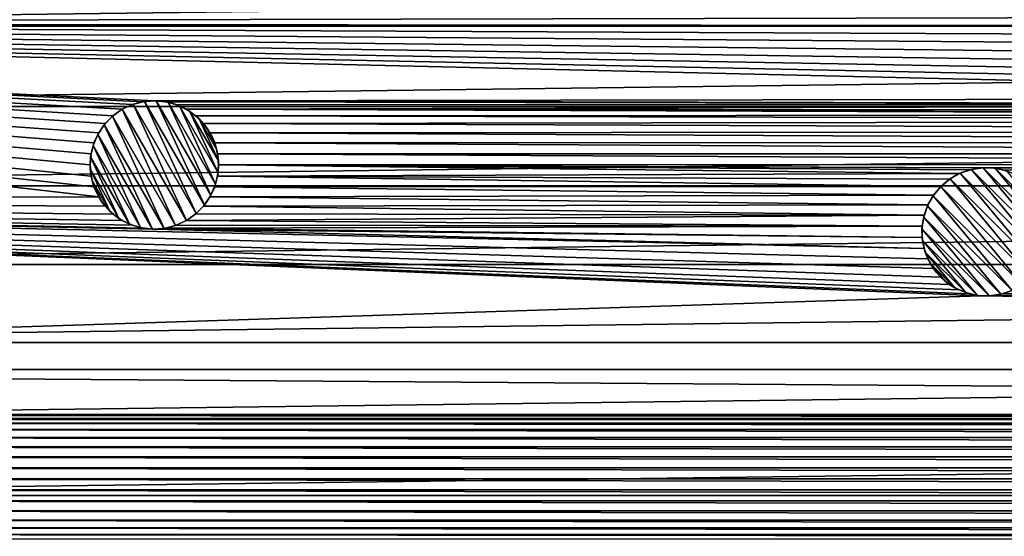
# Model space of a CAD drawing. Header units: metres. Extents: x -150 to 150, y -150 to 150.
# Tile 5 of 64: x -88 to -50, y -62 to -42. Entities that reach past the tile are written whole.
import ezdxf

# ---------------------------------------------------------------- set-up
doc = ezdxf.new("R2010")
doc.units = ezdxf.units.M
doc.layers.add('solid_P32600', color=7, linetype='CONTINUOUS')

msp = doc.modelspace()

# ---------------------------------------------------------------- linework, layer by layer
at = {"layer": 'solid_P32600'}
for points in [[(-20.052088, -41.981644), (-143.92424, -42.258408), (-145.771255, -35.365265)], [(-124.992691, -39.214821, 5), (-123.958557, -42.369938, 5), (124.992691, -39.214821, 5)], [(-123.958557, -42.369938, 5), (123.958557, -42.369938, 5), (124.992691, -39.214821, 5)], [(-20.052088, -41.981644), (-20.257551, -42.373241), (-143.92424, -42.258408)], [(-84.913048, -49.02457), (-141.749542, -49.061657), (-143.92424, -42.258408)], [(-85.097961, -48.630051), (-84.913048, -49.02457), (-143.92424, -42.258408)], [(-85.2099, -48.208969), (-85.097961, -48.630051), (-143.92424, -42.258408)], [(-85.248726, -47.775002), (-85.2099, -48.208969), (-143.92424, -42.258408)], [(-85.2099, -47.34103), (-85.248726, -47.775002), (-143.92424, -42.258408)], [(-85.097961, -46.919949), (-85.2099, -47.34103), (-143.92424, -42.258408)], [(-84.913048, -46.525429), (-85.097961, -46.919949), (-143.92424, -42.258408)], [(-84.663841, -46.16803), (-84.913048, -46.525429), (-143.92424, -42.258408)], [(-84.360153, -45.864758), (-84.663841, -46.16803), (-143.92424, -42.258408)], [(-83.998726, -45.609936), (-84.360153, -45.864758), (-143.92424, -42.258408)], [(-83.597336, -45.424339), (-83.998726, -45.609936), (-143.92424, -42.258408)], [(-83.182846, -45.312981), (-83.597336, -45.424339), (-143.92424, -42.258408)], [(-82.748726, -45.27586), (-83.182846, -45.312981), (-143.92424, -42.258408)], [(-19.636248, -45.172508), (-82.748726, -45.27586), (-143.92424, -42.258408)], [(-19.931236, -44.851852), (-19.636248, -45.172508), (-143.92424, -42.258408)], [(-20.164616, -44.483925), (-19.931236, -44.851852), (-143.92424, -42.258408)], [(-20.332146, -44.081715), (-20.164616, -44.483925), (-143.92424, -42.258408)], [(-20.425611, -43.656155), (-20.332146, -44.081715), (-143.92424, -42.258408)], [(-20.445473, -43.220901), (-20.425611, -43.656155), (-143.92424, -42.258408)], [(-20.38917, -42.795429), (-20.445473, -43.220901), (-143.92424, -42.258408)], [(-20.257551, -42.373241), (-20.38917, -42.795429), (-143.92424, -42.258408)], [(-123.958557, -42.369938, 5), (-122.844788, -45.49852, 5), (123.958557, -42.369938, 5)], [(-122.844788, -45.49852, 5), (122.844788, -45.49852, 5), (123.958557, -42.369938, 5)], [(-19.636248, -45.172508), (-19.291101, -45.438427), (-82.748726, -45.27586)], [(-122.844788, -45.49852, 5), (-121.653488, -48.594536, 5), (122.844788, -45.49852, 5)], [(-121.653488, -48.594536, 5), (121.653488, -48.594536, 5), (122.844788, -45.49852, 5)], [(-83.998726, -45.609936, -2.5), (-83.597336, -45.424339), (-83.570244, -45.415379, -2.5)], [(-83.998726, -45.609936, -2.5), (-83.570244, -45.415379, -2.5), (-81.498726, -49.940063, -2.5)], [(-83.998726, -45.609936, -2.5), (-83.998726, -45.609936), (-83.597336, -45.424339)], [(-83.570244, -45.415379, -2.5), (-83.597336, -45.424339), (-83.182846, -45.312981)], [(-83.570244, -45.415379, -2.5), (-83.182846, -45.312981), (-83.130753, -45.304386, -2.5)], [(-83.570244, -45.415379, -2.5), (-83.130753, -45.304386, -2.5), (-81.11599, -49.666264, -2.5)], [(-83.570244, -45.415379, -2.5), (-81.11599, -49.666264, -2.5), (-81.498726, -49.940063, -2.5)], [(-83.130753, -45.304386, -2.5), (-83.182846, -45.312981), (-82.748726, -45.27586)], [(-83.130753, -45.304386, -2.5), (-82.748726, -45.27586), (-82.672874, -45.277443, -2.5)], [(-83.130753, -45.304386, -2.5), (-82.672874, -45.277443, -2.5), (-80.800125, -49.341148, -2.5)], [(-83.130753, -45.304386, -2.5), (-80.800125, -49.341148, -2.5), (-81.11599, -49.666264, -2.5)], [(-19.291101, -45.438427), (-82.314606, -45.312981), (-82.748726, -45.27586)], [(-82.672874, -45.277443, -2.5), (-82.748726, -45.27586), (-82.314606, -45.312981)], [(-82.672874, -45.277443, -2.5), (-82.314606, -45.312981), (-82.211983, -45.333538, -2.5)], [(-82.672874, -45.277443, -2.5), (-80.547852, -48.958088, -2.5), (-80.800125, -49.341148, -2.5)], [(-82.672874, -45.277443, -2.5), (-82.211983, -45.333538, -2.5), (-80.547852, -48.958088, -2.5)], [(-19.291101, -45.438427), (-81.893974, -45.426579), (-82.314606, -45.312981)], [(-82.211983, -45.333538, -2.5), (-82.314606, -45.312981), (-81.893974, -45.426579)], [(-82.211983, -45.333538, -2.5), (-81.893974, -45.426579), (-81.776291, -45.473122, -2.5)], [(-82.211983, -45.333538, -2.5), (-80.36599, -48.530899, -2.5), (-80.547852, -48.958088, -2.5)], [(-82.211983, -45.333538, -2.5), (-81.776291, -45.473122, -2.5), (-80.36599, -48.530899, -2.5)], [(-19.291101, -45.438427), (-81.498726, -45.609936), (-81.893974, -45.426579)], [(-81.776291, -45.473122, -2.5), (-81.893974, -45.426579), (-81.498726, -45.609936)], [(-81.776291, -45.473122, -2.5), (-81.498726, -45.609936), (-81.366081, -45.692699, -2.5)], [(-81.776291, -45.473122, -2.5), (-80.269028, -48.083782, -2.5), (-80.36599, -48.530899, -2.5)], [(-81.776291, -45.473122, -2.5), (-81.366081, -45.692699, -2.5), (-80.269028, -48.083782, -2.5)], [(-19.291101, -45.438427), (-18.904232, -45.638855), (-81.498726, -45.609936)], [(-84.697327, -46.208851, -2.5), (-84.663841, -46.16803), (-84.381462, -45.883739, -2.5)], [(-82.366699, -50.245613, -2.5), (-84.697327, -46.208851, -2.5), (-84.381462, -45.883739, -2.5)], [(-84.381462, -45.883739, -2.5), (-84.663841, -46.16803), (-84.360153, -45.864758)], [(-84.381462, -45.883739, -2.5), (-84.360153, -45.864758), (-83.998726, -45.609936)], [(-84.381462, -45.883739, -2.5), (-83.998726, -45.609936), (-83.998726, -45.609936, -2.5)], [(-81.927216, -50.134621, -2.5), (-84.381462, -45.883739, -2.5), (-83.998726, -45.609936, -2.5)], [(-81.927216, -50.134621, -2.5), (-82.366699, -50.245613, -2.5), (-84.381462, -45.883739, -2.5)], [(-81.927216, -50.134621, -2.5), (-83.998726, -45.609936, -2.5), (-81.498726, -49.940063, -2.5)], [(-18.056864, -45.82671), (-81.142311, -45.86055), (-81.498726, -45.609936)], [(-81.366081, -45.692699, -2.5), (-81.498726, -45.609936), (-81.142311, -45.86055)], [(-18.488953, -45.770691), (-18.056864, -45.82671), (-81.498726, -45.609936)], [(-18.904232, -45.638855), (-18.488953, -45.770691), (-81.498726, -45.609936)], [(-81.366081, -45.692699, -2.5), (-81.142311, -45.86055), (-81.01062, -45.979382, -2.5)], [(-81.366081, -45.692699, -2.5), (-80.254082, -47.618744, -2.5), (-80.269028, -48.083782, -2.5)], [(-81.366081, -45.692699, -2.5), (-81.01062, -45.979382, -2.5), (-80.254082, -47.618744, -2.5)], [(-18.056864, -45.82671), (-2.349231, -46.044949), (-81.142311, -45.86055)], [(-2.349231, -46.044949), (-80.833618, -46.16803), (-81.142311, -45.86055)], [(-81.01062, -45.979382, -2.5), (-81.142311, -45.86055), (-80.833618, -46.16803)], [(-84.9496, -46.591911, -2.5), (-84.913048, -46.525429), (-84.697327, -46.208851, -2.5)], [(-82.824585, -50.272556, -2.5), (-84.9496, -46.591911, -2.5), (-84.697327, -46.208851, -2.5)], [(-84.697327, -46.208851, -2.5), (-84.913048, -46.525429), (-84.663841, -46.16803)], [(-82.366699, -50.245613, -2.5), (-82.824585, -50.272556, -2.5), (-84.697327, -46.208851, -2.5)], [(-81.01062, -45.979382, -2.5), (-80.833618, -46.16803), (-80.707413, -46.332954, -2.5)], [(-81.01062, -45.979382, -2.5), (-80.324623, -47.167561, -2.5), (-80.254082, -47.618744, -2.5)], [(-81.01062, -45.979382, -2.5), (-80.707413, -46.332954, -2.5), (-80.324623, -47.167561, -2.5)], [(-2.349231, -46.044949), (-2.460035, -46.459583), (-80.833618, -46.16803)], [(-2.460035, -46.459583), (-80.584412, -46.525429), (-80.833618, -46.16803)], [(-80.707413, -46.332954, -2.5), (-80.833618, -46.16803), (-80.584412, -46.525429)], [(-80.707413, -46.332954, -2.5), (-80.584412, -46.525429), (-80.479225, -46.728195, -2.5)], [(-80.707413, -46.332954, -2.5), (-80.479225, -46.728195, -2.5), (-80.324623, -47.167561, -2.5)], [(-85.131462, -47.0191, -2.5), (-85.097961, -46.919949), (-84.9496, -46.591911, -2.5)], [(-83.285469, -50.216461, -2.5), (-85.131462, -47.0191, -2.5), (-84.9496, -46.591911, -2.5)], [(-84.9496, -46.591911, -2.5), (-85.097961, -46.919949), (-84.913048, -46.525429)], [(-82.824585, -50.272556, -2.5), (-83.285469, -50.216461, -2.5), (-84.9496, -46.591911, -2.5)], [(-2.460035, -46.459583), (-2.5, -46.900002), (-80.584412, -46.525429)], [(-2.5, -46.900002), (-80.399498, -46.919949), (-80.584412, -46.525429)], [(-80.479225, -46.728195, -2.5), (-80.584412, -46.525429), (-80.399498, -46.919949)], [(-80.479225, -46.728195, -2.5), (-80.399498, -46.919949), (-80.324623, -47.167561, -2.5)], [(-85.228432, -47.466217, -2.5), (-85.2099, -47.34103), (-85.131462, -47.0191, -2.5)], [(-83.721161, -50.076878, -2.5), (-85.228432, -47.466217, -2.5), (-85.131462, -47.0191, -2.5)], [(-85.131462, -47.0191, -2.5), (-85.2099, -47.34103), (-85.097961, -46.919949)], [(-83.285469, -50.216461, -2.5), (-83.721161, -50.076878, -2.5), (-85.131462, -47.0191, -2.5)], [(-2.5, -46.900002), (-2.460035, -47.340416), (-80.399498, -46.919949)], [(-2.460035, -47.340416), (-80.28756, -47.34103), (-80.399498, -46.919949)], [(-80.324623, -47.167561, -2.5), (-80.399498, -46.919949), (-80.28756, -47.34103)], [(-85.228432, -47.466217, -2.5), (-85.248726, -47.775002), (-85.2099, -47.34103)], [(-85.243378, -47.931255, -2.5), (-85.248726, -47.775002), (-85.228432, -47.466217, -2.5)], [(-84.131371, -49.8573, -2.5), (-85.243378, -47.931255, -2.5), (-85.228432, -47.466217, -2.5)], [(-83.721161, -50.076878, -2.5), (-84.131371, -49.8573, -2.5), (-85.228432, -47.466217, -2.5)], [(-80.324623, -47.167561, -2.5), (-80.28756, -47.34103), (-80.254082, -47.618744, -2.5)], [(-2.460035, -47.340416), (-2.349231, -47.755051), (-80.28756, -47.34103)], [(-2.349231, -47.755051), (-80.248726, -47.775002), (-80.28756, -47.34103)], [(-80.254082, -47.618744, -2.5), (-80.28756, -47.34103), (-80.248726, -47.775002)], [(-85.243378, -47.931255, -2.5), (-85.2099, -48.208969), (-85.248726, -47.775002)], [(-51.437904, -48.115589), (-80.28756, -48.208969), (-80.248726, -47.775002)], [(-80.269028, -48.083782, -2.5), (-80.248726, -47.775002), (-80.28756, -48.208969)], [(-80.254082, -47.618744, -2.5), (-80.248726, -47.775002), (-80.269028, -48.083782, -2.5)], [(-2.349231, -47.755051), (-50.163544, -47.891727), (-80.248726, -47.775002)], [(-51.028183, -47.967377), (-51.437904, -48.115589), (-80.248726, -47.775002)], [(-50.599247, -47.890873), (-51.028183, -47.967377), (-80.248726, -47.775002)], [(-50.163544, -47.891727), (-50.599247, -47.890873), (-80.248726, -47.775002)], [(-50.954502, -47.949268, -2.5), (-50.599247, -47.890873), (-50.494801, -47.884171, -2.5)], [(-50.954502, -47.949268, -2.5), (-50.494801, -47.884171, -2.5), (-47.949268, -50.954502, -2.5)], [(-50.494801, -47.884171, -2.5), (-50.599247, -47.890873), (-50.163544, -47.891727)], [(-50.494801, -47.884171, -2.5), (-50.163544, -47.891727), (-50.037827, -47.906231, -2.5)], [(-50.494801, -47.884171, -2.5), (-47.884171, -50.494801, -2.5), (-47.949268, -50.954502, -2.5)], [(-50.494801, -47.884171, -2.5), (-50.037827, -47.906231, -2.5), (-47.884171, -50.494801, -2.5)], [(-2.349231, -47.755051), (-2.164318, -48.14957), (-50.163544, -47.891727)], [(-85.172836, -48.382439, -2.5), (-85.2099, -48.208969), (-85.243378, -47.931255, -2.5)], [(-84.486839, -49.570618, -2.5), (-85.172836, -48.382439, -2.5), (-85.243378, -47.931255, -2.5)], [(-84.131371, -49.8573, -2.5), (-84.486839, -49.570618, -2.5), (-85.243378, -47.931255, -2.5)], [(-85.172836, -48.382439, -2.5), (-85.097961, -48.630051), (-85.2099, -48.208969)], [(-52.149124, -48.61359), (-80.399498, -48.630051), (-80.28756, -48.208969)], [(-80.36599, -48.530899, -2.5), (-80.28756, -48.208969), (-80.399498, -48.630051)], [(-80.269028, -48.083782, -2.5), (-80.28756, -48.208969), (-80.36599, -48.530899, -2.5)], [(-51.437904, -48.115589), (-51.809444, -48.330429), (-80.28756, -48.208969)], [(-51.809444, -48.330429), (-52.149124, -48.61359), (-80.28756, -48.208969)], [(-51.785595, -48.314762, -2.5), (-51.809444, -48.330429), (-51.437904, -48.115589)], [(-51.785595, -48.314762, -2.5), (-51.437904, -48.115589), (-51.389809, -48.093803, -2.5)], [(-51.785595, -48.314762, -2.5), (-51.389809, -48.093803, -2.5), (-48.314762, -51.785595, -2.5)], [(-51.389809, -48.093803, -2.5), (-51.437904, -48.115589), (-51.028183, -47.967377)], [(-51.389809, -48.093803, -2.5), (-51.028183, -47.967377), (-50.954502, -47.949268, -2.5)], [(-51.389809, -48.093803, -2.5), (-50.954502, -47.949268, -2.5), (-48.093803, -51.389809, -2.5)], [(-51.389809, -48.093803, -2.5), (-48.093803, -51.389809, -2.5), (-48.314762, -51.785595, -2.5)], [(-50.954502, -47.949268, -2.5), (-51.028183, -47.967377), (-50.599247, -47.890873)], [(-50.954502, -47.949268, -2.5), (-47.949268, -50.954502, -2.5), (-48.093803, -51.389809, -2.5)], [(-2.164318, -48.14957), (-49.73431, -47.966545), (-50.163544, -47.891727)], [(-50.037827, -47.906231, -2.5), (-50.163544, -47.891727), (-49.73431, -47.966545)], [(-50.037827, -47.906231, -2.5), (-49.73431, -47.966545), (-49.584766, -48.012154, -2.5)], [(-50.037827, -47.906231, -2.5), (-47.906231, -50.037827, -2.5), (-47.884171, -50.494801, -2.5)], [(-50.037827, -47.906231, -2.5), (-49.584766, -48.012154, -2.5), (-47.906231, -50.037827, -2.5)], [(-2.164318, -48.14957), (-49.325176, -48.116367), (-49.73431, -47.966545)], [(-49.584766, -48.012154, -2.5), (-49.73431, -47.966545), (-49.325176, -48.116367)], [(-121.653488, -48.594536, 5), (-120.384026, -51.658955, 5), (121.653488, -48.594536, 5)], [(-120.384026, -51.658955, 5), (120.384026, -51.658955, 5), (121.653488, -48.594536, 5)], [(-85.018234, -48.821808, -2.5), (-85.097961, -48.630051), (-85.172836, -48.382439, -2.5)], [(-84.790039, -49.217045, -2.5), (-85.018234, -48.821808, -2.5), (-85.172836, -48.382439, -2.5)], [(-84.486839, -49.570618, -2.5), (-84.790039, -49.217045, -2.5), (-85.172836, -48.382439, -2.5)], [(-85.018234, -48.821808, -2.5), (-84.913048, -49.02457), (-85.097961, -48.630051)], [(-52.432285, -48.953274), (-80.584412, -49.02457), (-80.399498, -48.630051)], [(-80.547852, -48.958088, -2.5), (-80.399498, -48.630051), (-80.584412, -49.02457)], [(-80.36599, -48.530899, -2.5), (-80.399498, -48.630051), (-80.547852, -48.958088, -2.5)], [(-52.149124, -48.61359), (-52.432285, -48.953274), (-80.399498, -48.630051)], [(-52.447952, -48.977123, -2.5), (-52.432285, -48.953274), (-52.149124, -48.61359)], [(-52.447952, -48.977123, -2.5), (-52.149124, -48.61359), (-52.149124, -48.61359, -2.5)], [(-48.977123, -52.447952, -2.5), (-52.447952, -48.977123, -2.5), (-52.149124, -48.61359, -2.5)], [(-52.149124, -48.61359, -2.5), (-51.809444, -48.330429), (-51.785595, -48.314762, -2.5)], [(-52.149124, -48.61359, -2.5), (-51.785595, -48.314762, -2.5), (-48.61359, -52.149124, -2.5)], [(-52.149124, -48.61359, -2.5), (-52.149124, -48.61359), (-51.809444, -48.330429)], [(-48.977123, -52.447952, -2.5), (-52.149124, -48.61359, -2.5), (-48.61359, -52.149124, -2.5)], [(-51.785595, -48.314762, -2.5), (-48.314762, -51.785595, -2.5), (-48.61359, -52.149124, -2.5)], [(-84.913048, -49.02457), (-84.663841, -49.381969), (-141.749542, -49.061657)], [(-84.790039, -49.217045, -2.5), (-84.913048, -49.02457), (-85.018234, -48.821808, -2.5)], [(-84.790039, -49.217045, -2.5), (-84.663841, -49.381969), (-84.913048, -49.02457)], [(-52.647129, -49.324814), (-80.833618, -49.381969), (-80.584412, -49.02457)], [(-80.800125, -49.341148, -2.5), (-80.584412, -49.02457), (-80.833618, -49.381969)], [(-80.547852, -48.958088, -2.5), (-80.584412, -49.02457), (-80.800125, -49.341148, -2.5)], [(-52.432285, -48.953274), (-52.647129, -49.324814), (-80.584412, -49.02457)], [(-52.668911, -49.37291, -2.5), (-52.647129, -49.324814), (-52.447952, -48.977123, -2.5)], [(-49.37291, -52.668911, -2.5), (-52.668911, -49.37291, -2.5), (-52.447952, -48.977123, -2.5)], [(-52.447952, -48.977123, -2.5), (-52.647129, -49.324814), (-52.432285, -48.953274)], [(-48.977123, -52.447952, -2.5), (-49.37291, -52.668911, -2.5), (-52.447952, -48.977123, -2.5)], [(-50.599171, -52.870987), (-139.255417, -55.748329), (-141.749542, -49.061657)], [(-83.182846, -50.237019), (-82.748726, -50.274139), (-141.749542, -49.061657)], [(-52.796173, -51.028404), (-141.749542, -49.061657), (-82.748726, -50.274139)], [(-83.603485, -50.123421), (-83.182846, -50.237019), (-141.749542, -49.061657)], [(-83.998726, -49.940063), (-83.603485, -50.123421), (-141.749542, -49.061657)], [(-84.355141, -49.689453), (-83.998726, -49.940063), (-141.749542, -49.061657)], [(-84.663841, -49.381969), (-84.355141, -49.689453), (-141.749542, -49.061657)], [(-51.028404, -52.796173), (-50.599171, -52.870987), (-141.749542, -49.061657)], [(-51.437538, -52.646347), (-51.028404, -52.796173), (-141.749542, -49.061657)], [(-51.8153, -52.429237), (-51.437538, -52.646347), (-141.749542, -49.061657)], [(-52.148518, -52.148518), (-51.8153, -52.429237), (-141.749542, -49.061657)], [(-52.429237, -51.8153), (-52.148518, -52.148518), (-141.749542, -49.061657)], [(-52.646347, -51.437538), (-52.429237, -51.8153), (-141.749542, -49.061657)], [(-52.796173, -51.028404), (-52.646347, -51.437538), (-141.749542, -49.061657)], [(-84.486839, -49.570618, -2.5), (-84.663841, -49.381969), (-84.790039, -49.217045, -2.5)], [(-84.486839, -49.570618, -2.5), (-84.355141, -49.689453), (-84.663841, -49.381969)], [(-52.795341, -49.734535), (-81.137299, -49.685246), (-80.833618, -49.381969)], [(-81.11599, -49.666264, -2.5), (-80.833618, -49.381969), (-81.137299, -49.685246)], [(-80.800125, -49.341148, -2.5), (-80.833618, -49.381969), (-81.11599, -49.666264, -2.5)], [(-52.647129, -49.324814), (-52.795341, -49.734535), (-80.833618, -49.381969)], [(-52.813446, -49.808212, -2.5), (-52.795341, -49.734535), (-52.668911, -49.37291, -2.5)], [(-49.808212, -52.813446, -2.5), (-52.813446, -49.808212, -2.5), (-52.668911, -49.37291, -2.5)], [(-52.668911, -49.37291, -2.5), (-52.795341, -49.734535), (-52.647129, -49.324814)], [(-49.37291, -52.668911, -2.5), (-49.808212, -52.813446, -2.5), (-52.668911, -49.37291, -2.5)], [(-84.131371, -49.8573, -2.5), (-84.355141, -49.689453), (-84.486839, -49.570618, -2.5)], [(-84.131371, -49.8573, -2.5), (-83.998726, -49.940063), (-84.355141, -49.689453)], [(-81.11599, -49.666264, -2.5), (-81.137299, -49.685246), (-81.498726, -49.940063)], [(-81.11599, -49.666264, -2.5), (-81.498726, -49.940063), (-81.498726, -49.940063, -2.5)], [(-52.795341, -49.734535), (-81.498726, -49.940063), (-81.137299, -49.685246)], [(-52.795341, -49.734535), (-52.871845, -50.163467), (-81.498726, -49.940063)], [(-52.813446, -49.808212, -2.5), (-52.871845, -50.163467), (-52.795341, -49.734535)], [(-83.721161, -50.076878, -2.5), (-83.998726, -49.940063), (-84.131371, -49.8573, -2.5)], [(-83.721161, -50.076878, -2.5), (-83.603485, -50.123421), (-83.998726, -49.940063)], [(-83.285469, -50.216461, -2.5), (-83.603485, -50.123421), (-83.721161, -50.076878, -2.5)], [(-83.285469, -50.216461, -2.5), (-83.182846, -50.237019), (-83.603485, -50.123421)], [(-81.927216, -50.134621, -2.5), (-82.314606, -50.237019), (-82.366699, -50.245613, -2.5)], [(-52.871845, -50.163467), (-82.314606, -50.237019), (-81.900124, -50.12566)], [(-81.927216, -50.134621, -2.5), (-81.900124, -50.12566), (-82.314606, -50.237019)], [(-52.871845, -50.163467), (-52.870987, -50.599171), (-82.314606, -50.237019)], [(-81.927216, -50.134621, -2.5), (-81.498726, -49.940063, -2.5), (-81.900124, -50.12566)], [(-52.871845, -50.163467), (-81.900124, -50.12566), (-81.498726, -49.940063)], [(-81.498726, -49.940063, -2.5), (-81.498726, -49.940063), (-81.900124, -50.12566)], [(-52.878548, -50.267914, -2.5), (-52.871845, -50.163467), (-52.813446, -49.808212, -2.5)], [(-50.267914, -52.878548, -2.5), (-52.878548, -50.267914, -2.5), (-52.813446, -49.808212, -2.5)], [(-52.878548, -50.267914, -2.5), (-52.870987, -50.599171), (-52.871845, -50.163467)], [(-49.808212, -52.813446, -2.5), (-50.267914, -52.878548, -2.5), (-52.813446, -49.808212, -2.5)], [(-82.824585, -50.272556, -2.5), (-83.182846, -50.237019), (-83.285469, -50.216461, -2.5)], [(-82.824585, -50.272556, -2.5), (-82.748726, -50.274139), (-83.182846, -50.237019)], [(-82.366699, -50.245613, -2.5), (-82.748726, -50.274139), (-82.824585, -50.272556, -2.5)], [(-52.870987, -50.599171), (-82.748726, -50.274139), (-82.314606, -50.237019)], [(-82.366699, -50.245613, -2.5), (-82.314606, -50.237019), (-82.748726, -50.274139)], [(-52.870987, -50.599171), (-52.796173, -51.028404), (-82.748726, -50.274139)], [(-52.856483, -50.724892, -2.5), (-52.870987, -50.599171), (-52.878548, -50.267914, -2.5)], [(-50.724892, -52.856483, -2.5), (-52.856483, -50.724892, -2.5), (-52.878548, -50.267914, -2.5)], [(-50.267914, -52.878548, -2.5), (-50.724892, -52.856483, -2.5), (-52.878548, -50.267914, -2.5)], [(-52.856483, -50.724892, -2.5), (-52.796173, -51.028404), (-52.870987, -50.599171)], [(-52.750561, -51.177952, -2.5), (-52.796173, -51.028404), (-52.856483, -50.724892, -2.5)], [(-51.177952, -52.750561, -2.5), (-52.750561, -51.177952, -2.5), (-52.856483, -50.724892, -2.5)], [(-50.724892, -52.856483, -2.5), (-51.177952, -52.750561, -2.5), (-52.856483, -50.724892, -2.5)], [(-52.750561, -51.177952, -2.5), (-52.646347, -51.437538), (-52.796173, -51.028404)], [(-52.565647, -51.595501, -2.5), (-52.646347, -51.437538), (-52.750561, -51.177952, -2.5)], [(-51.595501, -52.565647, -2.5), (-52.565647, -51.595501, -2.5), (-52.750561, -51.177952, -2.5)], [(-51.177952, -52.750561, -2.5), (-51.595501, -52.565647, -2.5), (-52.750561, -51.177952, -2.5)], [(-120.384026, -51.658955, 5), (-119.035812, -54.693779, 5), (120.384026, -51.658955, 5)], [(-119.035812, -54.693779, 5), (119.035812, -54.693779, 5), (120.384026, -51.658955, 5)], [(-52.565647, -51.595501, -2.5), (-52.429237, -51.8153), (-52.646347, -51.437538)], [(-52.302597, -51.979885, -2.5), (-52.429237, -51.8153), (-52.565647, -51.595501, -2.5)], [(-51.979885, -52.302597, -2.5), (-52.302597, -51.979885, -2.5), (-52.565647, -51.595501, -2.5)], [(-51.595501, -52.565647, -2.5), (-51.979885, -52.302597, -2.5), (-52.565647, -51.595501, -2.5)], [(-52.302597, -51.979885, -2.5), (-52.148518, -52.148518), (-52.429237, -51.8153)], [(-51.979885, -52.302597, -2.5), (-52.148518, -52.148518), (-52.302597, -51.979885, -2.5)], [(-51.979885, -52.302597, -2.5), (-51.8153, -52.429237), (-52.148518, -52.148518)], [(-51.595501, -52.565647, -2.5), (-51.8153, -52.429237), (-51.979885, -52.302597, -2.5)], [(-51.595501, -52.565647, -2.5), (-51.437538, -52.646347), (-51.8153, -52.429237)], [(-50.599171, -52.870987), (139.255417, -55.748329), (-139.255417, -55.748329)], [(-51.177952, -52.750561, -2.5), (-51.437538, -52.646347), (-51.595501, -52.565647, -2.5)], [(-51.177952, -52.750561, -2.5), (-51.028404, -52.796173), (-51.437538, -52.646347)], [(-50.724892, -52.856483, -2.5), (-51.028404, -52.796173), (-51.177952, -52.750561, -2.5)], [(-50.724892, -52.856483, -2.5), (-50.599171, -52.870987), (-51.028404, -52.796173)], [(-50.267914, -52.878548, -2.5), (-50.599171, -52.870987), (-50.724892, -52.856483, -2.5)], [(-50.599171, -52.870987), (-50.163467, -52.871845), (139.255417, -55.748329)], [(-50.267914, -52.878548, -2.5), (-50.163467, -52.871845), (-50.599171, -52.870987)], [(-49.808212, -52.813446, -2.5), (-50.163467, -52.871845), (-50.267914, -52.878548, -2.5)], [(50.163467, -52.871845), (-50.163467, -52.871845), (-49.734535, -52.795341)], [(-49.808212, -52.813446, -2.5), (-49.734535, -52.795341), (-50.163467, -52.871845)], [(-49.37291, -52.668911, -2.5), (-49.734535, -52.795341), (-49.808212, -52.813446, -2.5)], [(49.734535, -52.795341), (-49.734535, -52.795341), (-49.324814, -52.647129)], [(-49.37291, -52.668911, -2.5), (-49.324814, -52.647129), (-49.734535, -52.795341)], [(49.734535, -52.795341), (50.163467, -52.871845), (-49.734535, -52.795341)], [(50.163467, -52.871845), (139.255417, -55.748329), (-50.163467, -52.871845)], [(-119.035812, -54.693779, 5), (-117.611496, -57.693214, 5), (119.035812, -54.693779, 5)], [(-117.611496, -57.693214, 5), (117.611496, -57.693214, 5), (119.035812, -54.693779, 5)], [(103.92305, -57.500862), (-139.255417, -55.748329), (139.255417, -55.748329)], [(103.92305, -57.500862), (-103.92305, -57.500862), (-139.255417, -55.748329)], [(-117.611496, -57.693214, 5), (-116.113564, -60.651768, 5), (117.611496, -57.693214, 5)], [(-116.113564, -60.651768, 5), (116.113564, -60.651768, 5), (117.611496, -57.693214, 5)], [(103.48893, -57.537979), (-103.48893, -57.537979), (-103.92305, -57.500862)], [(103.92305, -57.500862), (103.48893, -57.537979), (-103.92305, -57.500862)], [(103.068291, -57.651577), (-103.068291, -57.651577), (-103.48893, -57.537979)], [(103.48893, -57.537979), (103.068291, -57.651577), (-103.48893, -57.537979)], [(102.67305, -57.834938), (-102.67305, -57.834938), (-103.068291, -57.651577)], [(103.068291, -57.651577), (102.67305, -57.834938), (-103.068291, -57.651577)], [(102.316635, -58.085548), (-102.316635, -58.085548), (-102.67305, -57.834938)], [(102.67305, -57.834938), (102.316635, -58.085548), (-102.67305, -57.834938)], [(102.007935, -58.393032), (-102.007935, -58.393032), (-102.316635, -58.085548)], [(102.316635, -58.085548), (102.007935, -58.393032), (-102.316635, -58.085548)], [(101.758728, -58.750431), (-101.758728, -58.750431), (-102.007935, -58.393032)], [(102.007935, -58.393032), (101.758728, -58.750431), (-102.007935, -58.393032)], [(101.573814, -59.144951), (-101.573814, -59.144951), (-101.758728, -58.750431)], [(101.758728, -58.750431), (101.573814, -59.144951), (-101.758728, -58.750431)], [(101.461876, -59.566029), (-101.461876, -59.566029), (-101.573814, -59.144951)], [(101.573814, -59.144951), (101.461876, -59.566029), (-101.573814, -59.144951)], [(101.42305, -60), (-101.42305, -60), (-101.461876, -59.566029)], [(101.461876, -59.566029), (101.42305, -60), (-101.461876, -59.566029)], [(101.461876, -60.433971), (-101.461876, -60.433971), (-101.42305, -60)], [(101.42305, -60), (101.461876, -60.433971), (-101.42305, -60)], [(101.573814, -60.855049), (-101.573814, -60.855049), (-101.461876, -60.433971)], [(101.461876, -60.433971), (101.573814, -60.855049), (-101.461876, -60.433971)], [(-116.113564, -60.651768, 5), (-114.539948, -63.573185, 5), (116.113564, -60.651768, 5)], [(-114.539948, -63.573185, 5), (114.539948, -63.573185, 5), (116.113564, -60.651768, 5)], [(101.758728, -61.249569), (-101.758728, -61.249569), (-101.573814, -60.855049)], [(101.573814, -60.855049), (101.758728, -61.249569), (-101.573814, -60.855049)], [(102.007935, -61.606968), (-102.007935, -61.606968), (-101.758728, -61.249569)], [(101.758728, -61.249569), (102.007935, -61.606968), (-101.758728, -61.249569)], [(102.311623, -61.910244), (-102.311623, -61.910244), (-102.007935, -61.606968)], [(102.007935, -61.606968), (102.311623, -61.910244), (-102.007935, -61.606968)], [(102.67305, -62.165062), (-102.67305, -62.165062), (-102.311623, -61.910244)], [(102.311623, -61.910244), (102.67305, -62.165062), (-102.311623, -61.910244)], [(103.07444, -62.350662), (-103.07444, -62.350662), (-102.67305, -62.165062)], [(102.67305, -62.165062), (103.07444, -62.350662), (-102.67305, -62.165062)]]:
    msp.add_3dface(points, dxfattribs=at)

doc.saveas('drawing.dxf')
